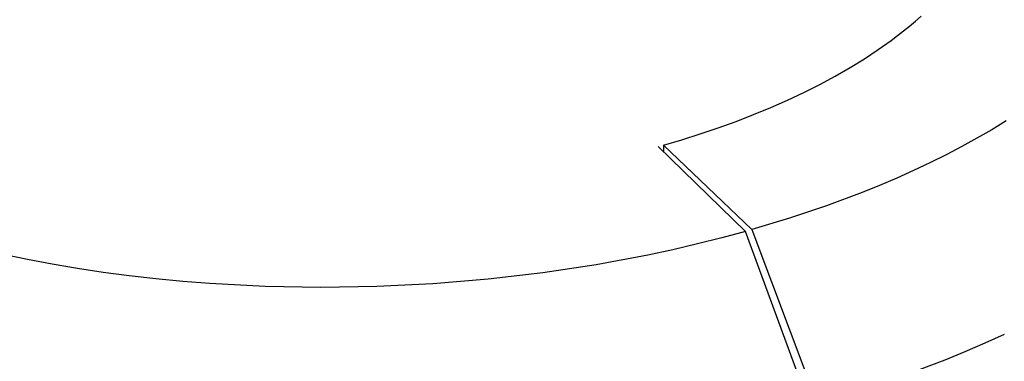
# Model space of a CAD drawing. Header units: millimetres. Extents: x 6056 to 8553, y 3739 to 5380.
# Tile 27 of 42: x 7966 to 8033, y 4925 to 4948. Entities that reach past the tile are written whole.
import ezdxf

# ---------------------------------------------------------------- set-up
doc = ezdxf.new("R2010")
doc.units = ezdxf.units.MM
doc.layers.add('Make2D$Visible$Curvas', color=7, linetype='Continuous')

msp = doc.modelspace()

# ---------------------------------------------------------------- linework, layer by layer
at = {"layer": 'Make2D$Visible$Curvas', "color": 29, "lineweight": -3, "true_color": 0x4d342b}
for p, q in [((8026.648, 4947.986), (8027.048, 4948.32)), ((8027.048, 4948.32), (8027.435, 4948.657)), ((8025.815, 4947.328), (8026.237, 4947.655)), ((8026.237, 4947.655), (8026.648, 4947.986)), ((8024.48, 4946.366), (8025.381, 4947.003)), ((8025.381, 4947.003), (8025.815, 4947.328)), ((8023.537, 4945.744), (8024.48, 4946.366)), ((8022.553, 4945.138), (8023.537, 4945.744)), ((8021.531, 4944.55), (8022.553, 4945.138)), ((8020.472, 4943.981), (8021.531, 4944.55)), ((8018.256, 4942.901), (8019.38, 4943.431)), ((8019.38, 4943.431), (8020.472, 4943.981)), ((8017.104, 4942.392), (8018.256, 4942.901)), ((8015.925, 4941.904), (8017.104, 4942.392)), ((8013.498, 4940.996), (8014.722, 4941.439)), ((8014.722, 4941.439), (8015.925, 4941.904)), ((8033.275, 4941.471), (8032.289, 4940.871)), ((8012.256, 4940.576), (8013.498, 4940.996)), ((8032.289, 4940.871), (8031.271, 4940.283)), ((8009.728, 4939.806), (8010.999, 4940.179)), ((8010.999, 4940.179), (8012.256, 4940.576)), ((8031.271, 4940.283), (8030.224, 4939.708)), ((8009.378, 4939.707), (8015.36, 4933.878)), ((8009.728, 4939.806), (8009.745, 4939.35)), ((8015.817, 4934.008), (8009.728, 4939.806)), ((8030.224, 4939.708), (8029.149, 4939.147)), ((8029.149, 4939.147), (8028.046, 4938.599)), ((8026.916, 4938.067), (8025.762, 4937.55)), ((8028.046, 4938.599), (8026.916, 4938.067)), ((8025.762, 4937.55), (8024.585, 4937.048)), ((8024.585, 4937.048), (8023.386, 4936.563)), ((8023.386, 4936.563), (8020.928, 4935.642)), ((8020.928, 4935.642), (8018.401, 4934.79)), ((8018.401, 4934.79), (8015.817, 4934.008)), ((8015.36, 4933.878), (8013.74, 4933.44)), ((8019.779, 4921.912), (8015.36, 4933.878)), ((8015.817, 4934.008), (8020.31, 4922.065)), ((8013.74, 4933.44), (8012.082, 4933.024)), ((8010.387, 4932.63), (8008.658, 4932.26)), ((8012.082, 4933.024), (8010.387, 4932.63)), ((7966.03, 4931.963), (7964.366, 4932.312)), ((7967.731, 4931.64), (7966.03, 4931.963)), ((8008.658, 4932.26), (8005.107, 4931.597)), ((7969.466, 4931.345), (7967.731, 4931.64)), ((7971.234, 4931.077), (7969.466, 4931.345)), ((8005.107, 4931.597), (8001.447, 4931.042)), ((7973.031, 4930.839), (7971.234, 4931.077)), ((7974.856, 4930.63), (7973.031, 4930.839)), ((7976.704, 4930.452), (7974.856, 4930.63)), ((7997.701, 4930.604), (7993.893, 4930.288)), ((8001.447, 4931.042), (7997.701, 4930.604)), ((7978.574, 4930.305), (7976.704, 4930.452)), ((7982.363, 4930.107), (7978.574, 4930.305)), ((7986.197, 4930.037), (7982.363, 4930.107)), ((7990.05, 4930.098), (7986.197, 4930.037)), ((7993.893, 4930.288), (7990.05, 4930.098)), ((8031.832, 4926.229), (8033.168, 4926.837)), ((8030.47, 4925.639), (8031.832, 4926.229)), ((8029.081, 4925.069), (8030.47, 4925.639)), ((8026.234, 4923.986), (8029.081, 4925.069))]:
    msp.add_line(p, q, dxfattribs=at)

doc.saveas('drawing.dxf')
